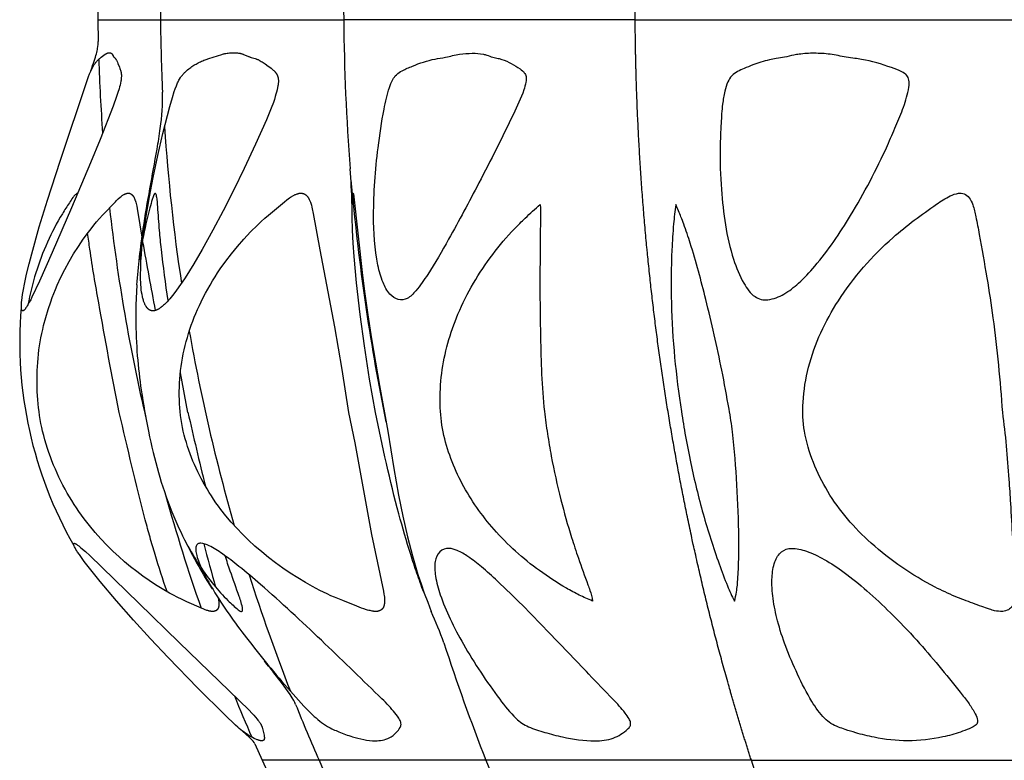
# Model space of a CAD drawing. Header units: millimetres. Extents: x 1250 to 1725, y 0 to 1655.
# Tile 106 of 256: x 1414 to 1452, y 958 to 987. Entities that reach past the tile are written whole.
import ezdxf

# ---------------------------------------------------------------- set-up
doc = ezdxf.new("R2010")
doc.units = ezdxf.units.MM
doc.header["$MEASUREMENT"] = 0
doc.layers.add('Crea2D$visibili$tangenti', color=7, linetype='Continuous', true_color=0x000000)

msp = doc.modelspace()

# ---------------------------------------------------------------- linework, layer by layer
at = {"layer": 'Crea2D$visibili$tangenti'}
for p, q in [((1416.801, 987.895), (1416.805, 987.057)), ((1416.805, 987.057), (1416.818, 986.221)), ((1416.805, 987.057), (1419.217, 987.057)), ((1419.217, 987.057), (1426.29, 987.057)), ((1437.54, 987.057), (1426.29, 987.057)), ((1437.54, 987.057), (1452.202, 987.057)), ((1426.626, 980.329), (1426.578, 980.875)), ((1418.485, 978.316), (1418.407, 977.795)), ((1420.278, 971.908), (1419.986, 973.428)), ((1422.86, 959.117), (1423.145, 958.482)), ((1423.145, 958.482), (1423.639, 957.418)), ((1425.341, 958.482), (1423.145, 958.482)), ((1431.78, 958.482), (1425.341, 958.482)), ((1442.023, 958.482), (1431.78, 958.482)), ((1442.023, 958.482), (1455.372, 958.482))]:
    msp.add_line(p, q, dxfattribs=at)
for points in [[(1417.239, 985.782), (1417.242, 985.783), (1417.246, 985.783), (1417.249, 985.782), (1417.253, 985.782), (1417.256, 985.782), (1417.26, 985.782), (1417.263, 985.781), (1417.267, 985.781), (1417.27, 985.78), (1417.274, 985.78), (1417.277, 985.779), (1417.281, 985.778), (1417.284, 985.777), (1417.288, 985.776), (1417.291, 985.775), (1417.294, 985.774), (1417.298, 985.772), (1417.301, 985.771), (1417.304, 985.77), (1417.308, 985.768), (1417.311, 985.766), (1417.314, 985.765), (1417.317, 985.763), (1417.32, 985.761), (1417.323, 985.759), (1417.326, 985.757), (1417.329, 985.755), (1417.332, 985.753), (1417.335, 985.751), (1417.337, 985.748), (1417.34, 985.746), (1417.342, 985.744), (1417.344, 985.742), (1417.345, 985.741), (1417.347, 985.739), (1417.348, 985.737), (1417.351, 985.734), (1417.354, 985.731), (1417.356, 985.727), (1417.358, 985.724), (1417.361, 985.72), (1417.363, 985.716), (1417.365, 985.713), (1417.367, 985.709), (1417.371, 985.701), (1417.39, 985.661), (1417.394, 985.653), (1417.396, 985.65), (1417.398, 985.646), (1417.4, 985.642), (1417.403, 985.638), (1417.405, 985.635), (1417.407, 985.631), (1417.41, 985.628), (1417.413, 985.624), (1417.414, 985.623), (1417.416, 985.621), (1417.419, 985.617), (1417.422, 985.614), (1417.426, 985.61), (1417.429, 985.607), (1417.455, 985.584), (1417.463, 985.577), (1417.466, 985.574), (1417.47, 985.57), (1417.472, 985.568), (1417.475, 985.565), (1417.477, 985.562), (1417.48, 985.559), (1417.485, 985.553), (1417.489, 985.547), (1417.494, 985.54), (1417.498, 985.534), (1417.506, 985.521), (1417.513, 985.509), (1417.52, 985.497), (1417.533, 985.472), (1417.545, 985.448), (1417.556, 985.423), (1417.578, 985.372), (1417.635, 985.227), (1417.653, 985.179), (1417.669, 985.132), (1417.678, 985.105), (1417.686, 985.077), (1417.689, 985.064), (1417.693, 985.05), (1417.696, 985.036), (1417.699, 985.022), (1417.7, 985.012), (1417.702, 985.002), (1417.705, 984.981), (1417.707, 984.96), (1417.709, 984.939), (1417.709, 984.918), (1417.71, 984.897), (1417.709, 984.876), (1417.709, 984.855), (1417.707, 984.833), (1417.706, 984.812), (1417.701, 984.77), (1417.695, 984.728), (1417.688, 984.686), (1417.674, 984.61), (1417.657, 984.536), (1417.639, 984.462), (1417.618, 984.388), (1417.574, 984.242), (1417.525, 984.097), (1417.39, 983.721), (1416.886, 982.44), (1416.514, 981.537), (1415.784, 979.803), (1415.039, 978.076), (1414.547, 976.968), (1414.259, 976.355), (1414.209, 976.255), (1414.157, 976.157), (1414.103, 976.06), (1414.074, 976.012), (1414.045, 975.965), (1414.025, 975.936), (1414.015, 975.921), (1414.005, 975.907), (1413.994, 975.893), (1413.983, 975.88), (1413.978, 975.873), (1413.972, 975.867), (1413.966, 975.86), (1413.96, 975.854), (1413.954, 975.848), (1413.951, 975.845), (1413.948, 975.843), (1413.944, 975.84), (1413.941, 975.838), (1413.94, 975.836), (1413.938, 975.835), (1413.936, 975.834), (1413.935, 975.833), (1413.933, 975.832), (1413.931, 975.831), (1413.93, 975.83), (1413.928, 975.829), (1413.926, 975.828), (1413.924, 975.827), (1413.922, 975.826), (1413.921, 975.825), (1413.919, 975.825), (1413.917, 975.824), (1413.915, 975.823), (1413.913, 975.823), (1413.911, 975.822), (1413.909, 975.822), (1413.907, 975.821), (1413.905, 975.821), (1413.904, 975.821), (1413.904, 975.821), (1413.903, 975.821), (1413.903, 975.821), (1413.902, 975.821), (1413.901, 975.821), (1413.9, 975.822), (1413.899, 975.822), (1413.899, 975.822), (1413.898, 975.822), (1413.897, 975.822), (1413.896, 975.823), (1413.895, 975.823), (1413.895, 975.823), (1413.894, 975.824), (1413.893, 975.824), (1413.892, 975.824), (1413.892, 975.825), (1413.891, 975.825), (1413.89, 975.826), (1413.889, 975.826), (1413.889, 975.827), (1413.888, 975.827), (1413.887, 975.828), (1413.887, 975.828), (1413.886, 975.829), (1413.885, 975.829), (1413.885, 975.83), (1413.884, 975.83), (1413.883, 975.831), (1413.883, 975.832), (1413.882, 975.832), (1413.881, 975.834), (1413.88, 975.834), (1413.879, 975.835), (1413.879, 975.836), (1413.878, 975.837), (1413.877, 975.838), (1413.877, 975.839), (1413.876, 975.84), (1413.875, 975.841), (1413.874, 975.843), (1413.873, 975.845), (1413.872, 975.847), (1413.871, 975.849), (1413.87, 975.851), (1413.869, 975.853), (1413.868, 975.855), (1413.867, 975.857), (1413.866, 975.862), (1413.864, 975.866), (1413.862, 975.874), (1413.86, 975.881), (1413.859, 975.888), (1413.857, 975.896), (1413.856, 975.903), (1413.855, 975.91), (1413.854, 975.918), (1413.853, 975.925), (1413.852, 975.94), (1413.851, 975.955), (1413.851, 975.986), (1413.852, 976.044), (1413.854, 976.103), (1413.858, 976.162), (1413.864, 976.22), (1413.879, 976.336), (1413.897, 976.453), (1413.931, 976.651), (1413.968, 976.849), (1414.053, 977.242), (1414.148, 977.633), (1414.25, 978.022), (1414.543, 979.059), (1414.857, 980.089), (1415.343, 981.604), (1416.399, 984.755), (1416.438, 984.863), (1416.48, 984.97), (1416.502, 985.023), (1416.525, 985.076), (1416.55, 985.128), (1416.576, 985.179), (1416.603, 985.228), (1416.617, 985.253), (1416.632, 985.276), (1416.646, 985.3), (1416.662, 985.324), (1416.678, 985.347), (1416.694, 985.369), (1416.711, 985.392), (1416.728, 985.414), (1416.746, 985.435), (1416.764, 985.456), (1416.783, 985.477), (1416.802, 985.497), (1416.822, 985.517), (1416.842, 985.536), (1416.866, 985.557), (1416.89, 985.577), (1416.934, 985.612), (1417.085, 985.723), (1417.093, 985.729), (1417.102, 985.735), (1417.11, 985.74), (1417.118, 985.744), (1417.126, 985.749), (1417.134, 985.753), (1417.142, 985.757), (1417.15, 985.761), (1417.159, 985.764), (1417.167, 985.768), (1417.176, 985.771), (1417.185, 985.773), (1417.194, 985.776), (1417.198, 985.777), (1417.203, 985.778), (1417.207, 985.778), (1417.212, 985.779), (1417.216, 985.78), (1417.221, 985.781), (1417.225, 985.781), (1417.23, 985.782), (1417.234, 985.782)], [(1422.018, 985.782), (1422.144, 985.777), (1422.187, 985.774), (1422.229, 985.769), (1422.25, 985.767), (1422.271, 985.763), (1422.292, 985.76), (1422.312, 985.755), (1422.333, 985.751), (1422.353, 985.745), (1422.372, 985.739), (1422.391, 985.733), (1422.41, 985.726), (1422.429, 985.719), (1422.466, 985.704), (1422.613, 985.64), (1422.631, 985.632), (1422.65, 985.625), (1422.668, 985.619), (1422.686, 985.613), (1422.723, 985.602), (1422.87, 985.559), (1422.907, 985.547), (1422.925, 985.54), (1422.943, 985.534), (1422.964, 985.525), (1422.985, 985.516), (1423.005, 985.506), (1423.026, 985.496), (1423.046, 985.485), (1423.067, 985.474), (1423.106, 985.45), (1423.146, 985.426), (1423.261, 985.349), (1423.378, 985.269), (1423.436, 985.228), (1423.492, 985.184), (1423.52, 985.162), (1423.547, 985.139), (1423.574, 985.115), (1423.587, 985.102), (1423.6, 985.09), (1423.618, 985.071), (1423.627, 985.061), (1423.636, 985.051), (1423.644, 985.041), (1423.653, 985.031), (1423.661, 985.021), (1423.669, 985.011), (1423.676, 985), (1423.684, 984.99), (1423.691, 984.979), (1423.698, 984.968), (1423.704, 984.957), (1423.71, 984.945), (1423.716, 984.934), (1423.722, 984.922), (1423.727, 984.91), (1423.732, 984.898), (1423.737, 984.886), (1423.741, 984.873), (1423.745, 984.861), (1423.748, 984.848), (1423.752, 984.835), (1423.755, 984.822), (1423.758, 984.809), (1423.76, 984.796), (1423.762, 984.783), (1423.764, 984.77), (1423.766, 984.757), (1423.767, 984.743), (1423.768, 984.73), (1423.769, 984.717), (1423.769, 984.7), (1423.769, 984.682), (1423.769, 984.665), (1423.769, 984.648), (1423.768, 984.63), (1423.766, 984.613), (1423.763, 984.579), (1423.758, 984.544), (1423.753, 984.51), (1423.74, 984.442), (1423.721, 984.354), (1423.699, 984.266), (1423.676, 984.18), (1423.651, 984.094), (1423.614, 983.98), (1423.575, 983.866), (1423.49, 983.642), (1423.305, 983.199), (1422.886, 982.254), (1422.449, 981.317), (1422.047, 980.497), (1421.632, 979.683), (1421.234, 978.931), (1420.821, 978.187), (1420.502, 977.641), (1420.168, 977.103), (1420.052, 976.926), (1419.933, 976.751), (1419.81, 976.579), (1419.681, 976.411), (1419.582, 976.29), (1419.531, 976.232), (1419.479, 976.175), (1419.425, 976.119), (1419.397, 976.092), (1419.369, 976.066), (1419.341, 976.04), (1419.311, 976.015), (1419.282, 975.99), (1419.251, 975.966), (1419.23, 975.95), (1419.208, 975.934), (1419.186, 975.919), (1419.164, 975.904), (1419.141, 975.89), (1419.129, 975.883), (1419.118, 975.877), (1419.106, 975.871), (1419.094, 975.865), (1419.082, 975.859), (1419.069, 975.854), (1419.061, 975.851), (1419.052, 975.847), (1419.044, 975.844), (1419.035, 975.841), (1419.026, 975.838), (1419.017, 975.836), (1419.008, 975.833), (1419, 975.831), (1418.991, 975.829), (1418.982, 975.827), (1418.973, 975.825), (1418.963, 975.824), (1418.954, 975.823), (1418.945, 975.822), (1418.936, 975.821), (1418.927, 975.821), (1418.922, 975.821), (1418.917, 975.821), (1418.912, 975.822), (1418.908, 975.822), (1418.903, 975.822), (1418.898, 975.823), (1418.893, 975.824), (1418.888, 975.824), (1418.884, 975.825), (1418.879, 975.826), (1418.874, 975.827), (1418.87, 975.828), (1418.865, 975.829), (1418.86, 975.83), (1418.856, 975.832), (1418.851, 975.833), (1418.846, 975.835), (1418.842, 975.836), (1418.833, 975.84), (1418.824, 975.843), (1418.815, 975.847), (1418.806, 975.852), (1418.798, 975.856), (1418.79, 975.861), (1418.782, 975.866), (1418.777, 975.869), (1418.773, 975.872), (1418.765, 975.878), (1418.756, 975.884), (1418.748, 975.891), (1418.741, 975.898), (1418.733, 975.905), (1418.726, 975.912), (1418.719, 975.92), (1418.712, 975.928), (1418.705, 975.935), (1418.698, 975.944), (1418.692, 975.952), (1418.685, 975.96), (1418.679, 975.969), (1418.673, 975.977), (1418.668, 975.986), (1418.661, 975.996), (1418.654, 976.007), (1418.648, 976.018), (1418.642, 976.029), (1418.63, 976.051), (1418.619, 976.073), (1418.609, 976.096), (1418.599, 976.119), (1418.59, 976.143), (1418.581, 976.166), (1418.569, 976.201), (1418.558, 976.236), (1418.548, 976.272), (1418.539, 976.308), (1418.53, 976.344), (1418.522, 976.38), (1418.507, 976.453), (1418.492, 976.546), (1418.479, 976.64), (1418.469, 976.735), (1418.462, 976.829), (1418.456, 976.924), (1418.453, 977.019), (1418.45, 977.209), (1418.454, 977.467), (1418.464, 977.724), (1418.481, 977.982), (1418.503, 978.239), (1418.535, 978.548), (1418.572, 978.856), (1418.661, 979.472), (1418.789, 980.221), (1418.933, 980.966), (1419.115, 981.817), (1419.312, 982.664), (1419.484, 983.362), (1419.577, 983.708), (1419.678, 984.053), (1419.751, 984.282), (1419.79, 984.395), (1419.832, 984.507), (1419.863, 984.582), (1419.879, 984.618), (1419.895, 984.654), (1419.913, 984.69), (1419.931, 984.726), (1419.951, 984.76), (1419.961, 984.777), (1419.971, 984.794), (1419.988, 984.821), (1420.006, 984.847), (1420.025, 984.872), (1420.044, 984.897), (1420.064, 984.922), (1420.085, 984.946), (1420.106, 984.969), (1420.127, 984.992), (1420.15, 985.015), (1420.172, 985.037), (1420.195, 985.059), (1420.219, 985.08), (1420.267, 985.122), (1420.317, 985.162), (1420.355, 985.191), (1420.393, 985.219), (1420.432, 985.246), (1420.472, 985.273), (1420.512, 985.298), (1420.553, 985.323), (1420.594, 985.347), (1420.636, 985.37), (1420.678, 985.392), (1420.72, 985.414), (1420.763, 985.434), (1420.807, 985.454), (1420.85, 985.473), (1420.894, 985.491), (1420.939, 985.508), (1420.983, 985.524), (1421.08, 985.556), (1421.583, 985.717), (1421.618, 985.728), (1421.654, 985.737), (1421.676, 985.742), (1421.699, 985.748), (1421.744, 985.756), (1421.789, 985.764), (1421.835, 985.77), (1421.881, 985.775), (1421.927, 985.778), (1421.972, 985.781)], [(1426.48, 971.908), (1426.719, 970.733), (1427.368, 967.197), (1427.823, 965.006), (1427.842, 964.893), (1427.851, 964.837), (1427.858, 964.78), (1427.861, 964.746), (1427.864, 964.711), (1427.866, 964.677), (1427.867, 964.643), (1427.867, 964.625), (1427.867, 964.608), (1427.867, 964.591), (1427.866, 964.574), (1427.864, 964.557), (1427.862, 964.54), (1427.86, 964.522), (1427.857, 964.505), (1427.855, 964.493), (1427.852, 964.48), (1427.85, 964.468), (1427.846, 964.455), (1427.843, 964.443), (1427.839, 964.431), (1427.835, 964.419), (1427.83, 964.407), (1427.828, 964.401), (1427.825, 964.395), (1427.822, 964.39), (1427.82, 964.384), (1427.817, 964.378), (1427.814, 964.373), (1427.811, 964.368), (1427.808, 964.362), (1427.804, 964.357), (1427.801, 964.352), (1427.797, 964.347), (1427.794, 964.342), (1427.79, 964.337), (1427.786, 964.332), (1427.782, 964.327), (1427.778, 964.323), (1427.774, 964.318), (1427.77, 964.314), (1427.766, 964.311), (1427.762, 964.307), (1427.757, 964.303), (1427.753, 964.299), (1427.749, 964.296), (1427.744, 964.292), (1427.739, 964.289), (1427.735, 964.286), (1427.73, 964.282), (1427.725, 964.279), (1427.72, 964.276), (1427.715, 964.273), (1427.71, 964.27), (1427.705, 964.268), (1427.7, 964.265), (1427.695, 964.262), (1427.684, 964.257), (1427.673, 964.253), (1427.662, 964.249), (1427.651, 964.245), (1427.64, 964.241), (1427.629, 964.238), (1427.618, 964.235), (1427.61, 964.233), (1427.601, 964.232), (1427.593, 964.23), (1427.585, 964.229), (1427.577, 964.228), (1427.569, 964.227), (1427.561, 964.226), (1427.552, 964.226), (1427.544, 964.225), (1427.536, 964.225), (1427.52, 964.225), (1427.503, 964.225), (1427.487, 964.226), (1427.47, 964.227), (1427.454, 964.229), (1427.437, 964.231), (1427.421, 964.233), (1427.388, 964.239), (1427.355, 964.245), (1427.307, 964.256), (1427.26, 964.268), (1427.213, 964.28), (1427.166, 964.294), (1427.073, 964.324), (1426.981, 964.356), (1426.799, 964.424), (1426.254, 964.642), (1425.939, 964.771), (1425.794, 964.834), (1425.651, 964.9), (1425.367, 965.039), (1425.088, 965.187), (1424.813, 965.343), (1424.518, 965.52), (1424.228, 965.705), (1423.943, 965.898), (1423.664, 966.098), (1423.391, 966.307), (1423.124, 966.523), (1422.864, 966.748), (1422.611, 966.981), (1422.384, 967.204), (1422.163, 967.434), (1421.95, 967.67), (1421.745, 967.914), (1421.549, 968.164), (1421.453, 968.292), (1421.361, 968.421), (1421.27, 968.552), (1421.182, 968.685), (1421.097, 968.819), (1421.014, 968.955), (1420.937, 969.085), (1420.863, 969.216), (1420.792, 969.349), (1420.723, 969.483), (1420.656, 969.618), (1420.592, 969.754), (1420.531, 969.892), (1420.472, 970.03), (1420.415, 970.17), (1420.362, 970.311), (1420.311, 970.452), (1420.263, 970.595), (1420.217, 970.739), (1420.175, 970.883), (1420.135, 971.029), (1420.099, 971.175), (1420.066, 971.325), (1420.037, 971.477), (1420.013, 971.629), (1419.993, 971.781), (1419.977, 971.935), (1419.964, 972.088), (1419.955, 972.242), (1419.949, 972.396), (1419.946, 972.556), (1419.946, 972.717), (1419.95, 972.878), (1419.956, 973.038), (1419.966, 973.198), (1419.979, 973.358), (1419.996, 973.518), (1420.016, 973.677), (1420.04, 973.84), (1420.068, 974.001), (1420.099, 974.162), (1420.134, 974.323), (1420.171, 974.482), (1420.213, 974.641), (1420.257, 974.799), (1420.305, 974.956), (1420.355, 975.112), (1420.409, 975.267), (1420.465, 975.421), (1420.525, 975.574), (1420.587, 975.726), (1420.652, 975.876), (1420.72, 976.026), (1420.791, 976.174), (1420.872, 976.338), (1420.957, 976.501), (1421.045, 976.661), (1421.135, 976.82), (1421.229, 976.978), (1421.325, 977.133), (1421.425, 977.287), (1421.527, 977.439), (1421.739, 977.738), (1421.961, 978.029), (1422.193, 978.312), (1422.434, 978.588), (1422.694, 978.866), (1422.963, 979.135), (1423.101, 979.266), (1423.241, 979.394), (1423.383, 979.52), (1424.007, 980.033), (1424.101, 980.109), (1424.148, 980.146), (1424.197, 980.181), (1424.239, 980.21), (1424.261, 980.224), (1424.282, 980.238), (1424.304, 980.251), (1424.327, 980.263), (1424.349, 980.275), (1424.372, 980.287), (1424.395, 980.298), (1424.418, 980.308), (1424.442, 980.318), (1424.466, 980.327), (1424.489, 980.335), (1424.514, 980.343), (1424.538, 980.35), (1424.563, 980.356), (1424.574, 980.358), (1424.586, 980.36), (1424.597, 980.361), (1424.609, 980.362), (1424.62, 980.363), (1424.632, 980.363), (1424.644, 980.363), (1424.655, 980.363), (1424.667, 980.362), (1424.673, 980.361), (1424.679, 980.361), (1424.684, 980.36), (1424.69, 980.359), (1424.696, 980.358), (1424.702, 980.357), (1424.707, 980.356), (1424.713, 980.354), (1424.719, 980.353), (1424.724, 980.351), (1424.73, 980.35), (1424.735, 980.348), (1424.741, 980.346), (1424.746, 980.344), (1424.751, 980.342), (1424.756, 980.34), (1424.761, 980.338), (1424.766, 980.336), (1424.771, 980.333), (1424.776, 980.331), (1424.78, 980.328), (1424.785, 980.326), (1424.794, 980.32), (1424.803, 980.315), (1424.812, 980.309), (1424.821, 980.302), (1424.829, 980.296), (1424.838, 980.289), (1424.846, 980.282), (1424.854, 980.274), (1424.861, 980.267), (1424.869, 980.259), (1424.876, 980.251), (1424.883, 980.243), (1424.892, 980.232), (1424.901, 980.221), (1424.909, 980.21), (1424.917, 980.198), (1424.925, 980.186), (1424.932, 980.175), (1424.939, 980.162), (1424.946, 980.15), (1424.953, 980.138), (1424.959, 980.125), (1424.971, 980.1), (1424.983, 980.074), (1424.993, 980.048), (1425.007, 980.012), (1425.019, 979.976), (1425.031, 979.94), (1425.042, 979.904), (1425.061, 979.83), (1425.079, 979.756), (1425.115, 979.586), (1425.374, 978.177), (1425.939, 975.207), (1426.217, 973.559)], [(1415.885, 966.857), (1415.887, 966.857), (1415.889, 966.857), (1415.891, 966.857), (1415.893, 966.856), (1415.895, 966.856), (1415.897, 966.856), (1415.899, 966.855), (1415.901, 966.855), (1415.903, 966.854), (1415.905, 966.853), (1415.909, 966.852), (1415.913, 966.851), (1415.917, 966.849), (1415.924, 966.846), (1415.932, 966.842), (1415.939, 966.838), (1415.947, 966.834), (1415.954, 966.83), (1415.961, 966.826), (1415.975, 966.817), (1415.997, 966.802), (1416.019, 966.786), (1416.041, 966.77), (1416.062, 966.754), (1416.103, 966.721), (1416.145, 966.686), (1416.319, 966.534), (1416.491, 966.378), (1418.387, 964.545), (1419.941, 963.024), (1422.64, 960.413), (1422.747, 960.302), (1422.816, 960.228), (1422.884, 960.151), (1422.949, 960.073), (1422.981, 960.034), (1423.012, 959.993), (1423.031, 959.967), (1423.05, 959.941), (1423.068, 959.914), (1423.076, 959.9), (1423.085, 959.886), (1423.093, 959.872), (1423.1, 959.858), (1423.108, 959.844), (1423.115, 959.83), (1423.122, 959.815), (1423.128, 959.8), (1423.134, 959.785), (1423.139, 959.77), (1423.144, 959.756), (1423.148, 959.742), (1423.151, 959.728), (1423.155, 959.714), (1423.214, 959.453), (1423.22, 959.424), (1423.222, 959.41), (1423.224, 959.395), (1423.225, 959.388), (1423.226, 959.381), (1423.227, 959.373), (1423.227, 959.366), (1423.228, 959.358), (1423.228, 959.351), (1423.228, 959.343), (1423.228, 959.336), (1423.227, 959.33), (1423.227, 959.325), (1423.226, 959.319), (1423.226, 959.314), (1423.225, 959.308), (1423.224, 959.305), (1423.224, 959.303), (1423.223, 959.3), (1423.222, 959.297), (1423.222, 959.295), (1423.221, 959.292), (1423.22, 959.29), (1423.219, 959.287), (1423.218, 959.285), (1423.217, 959.282), (1423.216, 959.28), (1423.215, 959.278), (1423.214, 959.275), (1423.212, 959.273), (1423.211, 959.271), (1423.21, 959.27), (1423.209, 959.269), (1423.209, 959.268), (1423.208, 959.267), (1423.207, 959.266), (1423.206, 959.265), (1423.206, 959.264), (1423.205, 959.263), (1423.204, 959.262), (1423.203, 959.261), (1423.202, 959.26), (1423.201, 959.259), (1423.2, 959.258), (1423.199, 959.257), (1423.198, 959.256), (1423.197, 959.255), (1423.197, 959.255), (1423.196, 959.254), (1423.194, 959.253), (1423.192, 959.251), (1423.19, 959.25), (1423.187, 959.249), (1423.185, 959.247), (1423.183, 959.246), (1423.181, 959.245), (1423.179, 959.244), (1423.176, 959.243), (1423.174, 959.242), (1423.172, 959.241), (1423.169, 959.241), (1423.167, 959.24), (1423.164, 959.239), (1423.162, 959.238), (1423.159, 959.238), (1423.157, 959.237), (1423.154, 959.237), (1423.152, 959.236), (1423.149, 959.236), (1423.147, 959.236), (1423.144, 959.235), (1423.142, 959.235), (1423.14, 959.235), (1423.137, 959.235), (1423.135, 959.235), (1423.132, 959.235), (1423.13, 959.235), (1423.128, 959.235), (1423.125, 959.235), (1423.114, 959.236), (1423.103, 959.237), (1423.092, 959.238), (1423.081, 959.24), (1423.071, 959.241), (1423.06, 959.244), (1423.049, 959.246), (1423.038, 959.249), (1423.028, 959.252), (1423.017, 959.255), (1422.996, 959.261), (1422.975, 959.269), (1422.954, 959.276), (1422.923, 959.289), (1422.893, 959.302), (1422.862, 959.315), (1422.832, 959.33), (1422.773, 959.36), (1422.714, 959.392), (1422.646, 959.432), (1422.579, 959.473), (1422.513, 959.517), (1422.448, 959.562), (1422.384, 959.609), (1422.322, 959.657), (1422.261, 959.707), (1422.201, 959.759), (1422.118, 959.835), (1421.702, 960.237), (1420.659, 961.27), (1419.513, 962.448), (1418.838, 963.165), (1418.174, 963.892), (1417.522, 964.631), (1416.886, 965.383), (1416.476, 965.892), (1416.279, 966.153), (1416.089, 966.419), (1416.022, 966.519), (1415.99, 966.57), (1415.958, 966.621), (1415.94, 966.652), (1415.922, 966.684), (1415.905, 966.715), (1415.889, 966.748), (1415.885, 966.757), (1415.88, 966.767), (1415.876, 966.777), (1415.874, 966.782), (1415.872, 966.787), (1415.871, 966.792), (1415.869, 966.797), (1415.868, 966.802), (1415.866, 966.807), (1415.866, 966.809), (1415.865, 966.812), (1415.865, 966.815), (1415.864, 966.817), (1415.864, 966.82), (1415.864, 966.823), (1415.864, 966.825), (1415.863, 966.828), (1415.863, 966.831), (1415.863, 966.832), (1415.863, 966.834), (1415.863, 966.835), (1415.863, 966.836), (1415.863, 966.837), (1415.863, 966.838), (1415.863, 966.838), (1415.864, 966.839), (1415.864, 966.84), (1415.864, 966.84), (1415.864, 966.841), (1415.864, 966.842), (1415.864, 966.842), (1415.864, 966.843), (1415.865, 966.844), (1415.865, 966.844), (1415.865, 966.845), (1415.865, 966.846), (1415.866, 966.846), (1415.866, 966.846), (1415.866, 966.847), (1415.866, 966.847), (1415.866, 966.847), (1415.867, 966.848), (1415.867, 966.848), (1415.867, 966.848), (1415.867, 966.848), (1415.867, 966.849), (1415.867, 966.849), (1415.868, 966.849), (1415.868, 966.85), (1415.869, 966.85), (1415.869, 966.851), (1415.87, 966.851), (1415.87, 966.852), (1415.871, 966.852), (1415.871, 966.853), (1415.872, 966.853), (1415.872, 966.853), (1415.873, 966.854), (1415.873, 966.854), (1415.874, 966.854), (1415.874, 966.855), (1415.875, 966.855), (1415.875, 966.855), (1415.876, 966.856), (1415.877, 966.856), (1415.877, 966.856), (1415.878, 966.856), (1415.878, 966.857), (1415.879, 966.857), (1415.88, 966.857), (1415.88, 966.857), (1415.881, 966.857), (1415.882, 966.857), (1415.882, 966.857), (1415.882, 966.857), (1415.883, 966.857), (1415.883, 966.857), (1415.883, 966.857), (1415.884, 966.857), (1415.884, 966.857), (1415.884, 966.857), (1415.885, 966.857), (1415.885, 966.857)]]:
    msp.add_lwpolyline(points, close=True, dxfattribs=at)
for points in [[(1421.449, 964.741), (1421.454, 964.712), (1421.459, 964.683), (1421.464, 964.654), (1421.467, 964.625), (1421.47, 964.596), (1421.472, 964.567), (1421.473, 964.538), (1421.473, 964.509), (1421.473, 964.489), (1421.472, 964.469), (1421.471, 964.459), (1421.47, 964.449), (1421.469, 964.439), (1421.468, 964.429), (1421.466, 964.419), (1421.464, 964.41), (1421.462, 964.4), (1421.459, 964.39), (1421.458, 964.386), (1421.457, 964.381), (1421.455, 964.376), (1421.453, 964.372), (1421.452, 964.367), (1421.45, 964.362), (1421.448, 964.358), (1421.446, 964.353), (1421.442, 964.345), (1421.438, 964.338), (1421.434, 964.33), (1421.432, 964.327), (1421.43, 964.323), (1421.427, 964.32), (1421.425, 964.316), (1421.423, 964.313), (1421.42, 964.309), (1421.418, 964.306), (1421.415, 964.302), (1421.412, 964.299), (1421.41, 964.296), (1421.407, 964.293), (1421.404, 964.29), (1421.401, 964.287), (1421.398, 964.284), (1421.395, 964.281), (1421.392, 964.278), (1421.389, 964.275), (1421.386, 964.272), (1421.382, 964.27), (1421.379, 964.267), (1421.376, 964.265), (1421.372, 964.262), (1421.369, 964.26), (1421.365, 964.258), (1421.362, 964.255), (1421.358, 964.253), (1421.355, 964.251), (1421.351, 964.249), (1421.347, 964.248), (1421.343, 964.246), (1421.339, 964.244), (1421.335, 964.243), (1421.331, 964.241), (1421.327, 964.24), (1421.323, 964.239), (1421.319, 964.237), (1421.315, 964.236), (1421.311, 964.235), (1421.307, 964.234), (1421.302, 964.233), (1421.294, 964.232), (1421.285, 964.23), (1421.277, 964.229), (1421.268, 964.228), (1421.259, 964.228), (1421.25, 964.227), (1421.242, 964.227), (1421.233, 964.227), (1421.224, 964.227), (1421.208, 964.228), (1421.193, 964.229), (1421.178, 964.23), (1421.162, 964.232), (1421.147, 964.234), (1421.132, 964.236), (1421.117, 964.239), (1421.102, 964.242), (1421.087, 964.246), (1421.072, 964.249), (1421.042, 964.257), (1421.013, 964.266), (1420.984, 964.275), (1420.937, 964.291), (1420.891, 964.309), (1420.799, 964.346), (1420.24, 964.597), (1420.052, 964.684), (1419.867, 964.775), (1419.719, 964.852), (1419.573, 964.931), (1419.286, 965.099), (1419.032, 965.256), (1418.784, 965.421), (1418.539, 965.592), (1418.3, 965.769), (1418.065, 965.953), (1417.836, 966.143), (1417.611, 966.34), (1417.393, 966.542), (1417.152, 966.78), (1416.918, 967.024), (1416.693, 967.277), (1416.477, 967.537), (1416.27, 967.803), (1416.169, 967.94), (1416.072, 968.077), (1415.976, 968.217), (1415.883, 968.358), (1415.793, 968.501), (1415.706, 968.645), (1415.619, 968.793), (1415.536, 968.943), (1415.455, 969.094), (1415.377, 969.247), (1415.302, 969.401), (1415.23, 969.557), (1415.161, 969.714), (1415.095, 969.872), (1415.031, 970.031), (1414.971, 970.191), (1414.913, 970.353), (1414.859, 970.515), (1414.807, 970.679), (1414.759, 970.843), (1414.713, 971.009), (1414.671, 971.175), (1414.636, 971.325), (1414.605, 971.477), (1414.577, 971.629), (1414.553, 971.782), (1414.531, 971.935), (1414.512, 972.088), (1414.482, 972.396), (1414.462, 972.716), (1414.453, 973.037), (1414.453, 973.197), (1414.455, 973.357), (1414.46, 973.518), (1414.468, 973.678), (1414.479, 973.837), (1414.493, 973.997), (1414.51, 974.156), (1414.53, 974.314), (1414.553, 974.473), (1414.578, 974.631), (1414.607, 974.788), (1414.638, 974.945), (1414.672, 975.101), (1414.708, 975.257), (1414.79, 975.567), (1414.882, 975.873), (1414.984, 976.176), (1415.042, 976.336), (1415.104, 976.495), (1415.168, 976.653), (1415.235, 976.81), (1415.377, 977.12), (1415.53, 977.425), (1415.693, 977.724), (1415.866, 978.018), (1416.049, 978.306), (1416.241, 978.588), (1416.439, 978.861), (1416.542, 978.994), (1416.647, 979.126), (1416.754, 979.256), (1416.864, 979.384), (1416.976, 979.509), (1417.477, 980.036), (1417.514, 980.073), (1417.552, 980.11), (1417.591, 980.145), (1417.662, 980.208), (1417.695, 980.235), (1417.712, 980.249), (1417.729, 980.261), (1417.746, 980.274), (1417.764, 980.285), (1417.782, 980.297), (1417.8, 980.307), (1417.809, 980.313), (1417.818, 980.318), (1417.828, 980.322), (1417.837, 980.327), (1417.847, 980.331), (1417.856, 980.335), (1417.866, 980.339), (1417.876, 980.343), (1417.886, 980.347), (1417.896, 980.35), (1417.907, 980.353), (1417.917, 980.356), (1417.929, 980.358), (1417.941, 980.36), (1417.948, 980.361), (1417.954, 980.362), (1417.96, 980.362), (1417.967, 980.363), (1417.973, 980.363), (1417.979, 980.363), (1417.986, 980.363), (1417.992, 980.363), (1417.998, 980.363), (1418.002, 980.362), (1418.005, 980.362), (1418.008, 980.362), (1418.011, 980.361), (1418.014, 980.361), (1418.017, 980.36), (1418.02, 980.359), (1418.024, 980.359), (1418.027, 980.358), (1418.03, 980.357), (1418.033, 980.356), (1418.036, 980.355), (1418.04, 980.354), (1418.043, 980.352), (1418.046, 980.351), (1418.049, 980.35), (1418.052, 980.348), (1418.055, 980.347), (1418.061, 980.344), (1418.067, 980.341), (1418.073, 980.337), (1418.079, 980.334), (1418.084, 980.33), (1418.09, 980.326), (1418.095, 980.322), (1418.1, 980.318), (1418.106, 980.314), (1418.111, 980.309), (1418.118, 980.303), (1418.124, 980.297), (1418.13, 980.29), (1418.137, 980.284), (1418.143, 980.277), (1418.148, 980.27), (1418.154, 980.263), (1418.16, 980.256), (1418.165, 980.249), (1418.17, 980.242), (1418.175, 980.234), (1418.18, 980.227), (1418.185, 980.219), (1418.189, 980.211), (1418.194, 980.204), (1418.198, 980.196), (1418.206, 980.18), (1418.214, 980.163), (1418.221, 980.146), (1418.228, 980.13), (1418.235, 980.112), (1418.241, 980.095), (1418.252, 980.061), (1418.267, 980.013), (1418.28, 979.965), (1418.292, 979.917), (1418.303, 979.869), (1418.322, 979.772), (1418.527, 978.507)], [(1427.52, 971.908), (1427.291, 973.191), (1427.087, 974.479), (1426.92, 975.688), (1426.78, 976.901), (1426.689, 977.92), (1426.656, 978.431), (1426.631, 978.942), (1426.617, 979.456), (1426.616, 979.97), (1426.618, 980.112), (1426.621, 980.183), (1426.625, 980.254), (1426.627, 980.275), (1426.628, 980.286), (1426.629, 980.296), (1426.63, 980.302), (1426.631, 980.307), (1426.632, 980.312), (1426.633, 980.317), (1426.634, 980.323), (1426.636, 980.328), (1426.637, 980.333), (1426.639, 980.338), (1426.64, 980.342), (1426.641, 980.345), (1426.643, 980.348), (1426.643, 980.35), (1426.644, 980.351), (1426.645, 980.353), (1426.645, 980.354), (1426.646, 980.355), (1426.646, 980.355), (1426.646, 980.356), (1426.647, 980.356), (1426.647, 980.357), (1426.647, 980.357), (1426.648, 980.358), (1426.648, 980.358), (1426.648, 980.358), (1426.648, 980.358), (1426.648, 980.359), (1426.648, 980.359), (1426.649, 980.359), (1426.649, 980.359), (1426.649, 980.359), (1426.649, 980.359), (1426.649, 980.359), (1426.649, 980.36), (1426.649, 980.36), (1426.649, 980.36), (1426.65, 980.36), (1426.65, 980.36), (1426.65, 980.36), (1426.65, 980.36), (1426.65, 980.36), (1426.65, 980.36), (1426.65, 980.36), (1426.65, 980.36), (1426.65, 980.36), (1426.65, 980.36), (1426.65, 980.36), (1426.651, 980.36), (1426.651, 980.36), (1426.651, 980.36), (1426.651, 980.36), (1426.651, 980.36), (1426.651, 980.36), (1426.651, 980.36), (1426.651, 980.36), (1426.651, 980.36), (1426.651, 980.36), (1426.652, 980.36), (1426.652, 980.36), (1426.652, 980.36), (1426.652, 980.36), (1426.652, 980.36), (1426.652, 980.36), (1426.652, 980.36), (1426.652, 980.36), (1426.652, 980.36), (1426.652, 980.36), (1426.652, 980.36), (1426.653, 980.36), (1426.653, 980.36), (1426.653, 980.36), (1426.653, 980.36), (1426.653, 980.36), (1426.653, 980.36), (1426.653, 980.36), (1426.653, 980.36), (1426.653, 980.36), (1426.653, 980.36), (1426.653, 980.36), (1426.653, 980.36), (1426.654, 980.36), (1426.654, 980.36), (1426.654, 980.359), (1426.654, 980.359), (1426.654, 980.359), (1426.654, 980.359), (1426.654, 980.359), (1426.654, 980.359), (1426.655, 980.359), (1426.655, 980.359), (1426.655, 980.358), (1426.655, 980.358), (1426.655, 980.358), (1426.656, 980.358), (1426.656, 980.357), (1426.656, 980.357), (1426.656, 980.357), (1426.656, 980.356), (1426.657, 980.356), (1426.657, 980.355), (1426.657, 980.355), (1426.658, 980.354), (1426.658, 980.353), (1426.658, 980.353), (1426.659, 980.351), (1426.66, 980.35), (1426.66, 980.348), (1426.661, 980.346), (1426.662, 980.344), (1426.663, 980.34), (1426.664, 980.336), (1426.665, 980.331), (1426.667, 980.322), (1426.674, 980.29), (1426.678, 980.268), (1426.685, 980.226), (1427.004, 977.303), (1427.105, 976.486), (1427.218, 975.67), (1427.359, 974.747), (1427.67, 972.939), (1427.992, 971.175), (1428.227, 969.74), (1428.41, 968.715), (1428.569, 967.908), (1428.75, 967.106), (1428.941, 966.374), (1429.046, 966.011), (1429.157, 965.649), (1429.275, 965.29), (1429.399, 964.933), (1429.531, 964.578), (1429.669, 964.226)]]:
    msp.add_lwpolyline(points, dxfattribs=at)
msp.add_lwpolyline([(1454.654, 934.467, -0.031042), (1450.028, 940.986, -0.061481), (1442.023, 958.482)], format="xyb", dxfattribs=at)
for centre, radius, start, end in [((1507.19, 987.807), 80.903, 176.42345, 180.53106), ((1491.53, 987.809), 72.316, 178.36618, 180.59579), ((1491.527, 987.72), 72.313, 180.5254, 182.74553), ((1507.141, 987.726), 80.854, 180.47374, 184.55388), ((1486.916, 987.731), 70.114, 181.79618, 184.12671), ((1492.279, 987.767), 73.066, 183.80539, 188.56324), ((1401.843, 979.452), 24.769, 1.1883, 4.2935), ((1507.351, 987.732), 81.064, 185.292, 191.52159), ((1487.78, 987.816), 70.983, 186.48474, 193.18473), ((1540.289, 999.583), 123.573, 189.82935, 191.0796), ((1429.586, 974.621), 15.801, 175.2146, 209.7662), ((1492.369, 987.77), 73.156, 190.02393, 196.05388), ((1539.283, 998.522), 121.944, 192.60607, 193.98037), ((1487.615, 987.762), 70.809, 195.59728, 199.30658), ((1438.791, 976.258), 20.822, 205.0431, 212.4148), ((1479.827, 982.027), 60.864, 194.44885, 196.08763), ((1491.325, 987.454), 72.065, 197.61768, 201.41014), ((1416.609, 958.157), 14.393, 19.7283, 24.9244), ((1502.927, 986.519), 76.472, 197.89936, 201.50779), ((1486.795, 987.455), 69.934, 202.25262, 203.67432), ((1490.451, 987.112), 71.127, 201.85042, 203.73565), ((1490.348, 986.967), 70.973, 203.6622, 206.75038), ((1501.252, 985.762), 74.636, 201.43862, 207.18161)]:
    msp.add_arc(centre, radius, start, end, dxfattribs=at)
for points, weights, knots in [([(1437.54, 987.057), (1437.529, 988.501), (1437.56, 989.945), (1437.627, 993.01), (1437.882, 996.066), (1438.352, 1001.712), (1439.472, 1007.265), (1440.049, 1010.121), (1440.805, 1012.934), (1441.194, 1014.381), (1441.631, 1015.813)], [1, 0.999893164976, 1, 0.999523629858, 1, 0.998316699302, 1, 0.999503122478, 1, 0.999856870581, 1], [0, 0, 0, 2.88795, 2.88795, 9.018347, 9.018347, 20.336042, 20.336042, 26.160835, 26.160835, 29.156033, 29.156033, 29.156033]), ([(1442.023, 958.482), (1441.58, 959.859), (1441.183, 961.25), (1440.379, 964.064), (1439.757, 966.925), (1438.561, 972.437), (1438.012, 978.052), (1437.705, 981.18), (1437.596, 984.322), (1437.549, 985.689), (1437.54, 987.057)], [1, 0.999863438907, 1, 0.999488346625, 1, 0.998309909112, 1, 0.999496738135, 1, 0.999904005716, 1], [0, 0, 0, 2.892123, 2.892123, 8.74438, 8.74438, 20.014038, 20.014038, 26.299181, 26.299181, 29.034796, 29.034796, 29.034796])]:
    msp.add_rational_spline(points, weights, degree=2, knots=knots, dxfattribs=at)
for points, knots in [([(1416.526, 985.09), (1416.634, 985.368), (1416.703, 985.576), (1416.768, 985.818), (1416.783, 985.887), (1416.813, 986.054), (1416.82, 986.144), (1416.818, 986.221)], [36.406887, 36.406887, 36.406887, 36.406887, 38.443735, 38.443735, 39.397124, 39.397124, 41.005153, 41.005153, 41.005153, 41.005153]), ([(1431.254, 985.762), (1431.089, 985.756), (1430.738, 985.743), (1430.269, 985.606), (1429.647, 985.528), (1429.087, 985.33), (1428.592, 985.119), (1428.319, 984.955), (1428.158, 984.724), (1427.984, 984.278), (1427.795, 983.397), (1427.549, 981.75), (1427.395, 979.734), (1427.491, 977.98), (1427.765, 976.963), (1427.957, 976.602), (1428.074, 976.472), (1428.158, 976.38), (1428.373, 976.214), (1428.79, 976.28), (1429.16, 976.682), (1429.69, 977.441), (1430.497, 978.842), (1431.589, 980.898), (1432.564, 982.822), (1433.176, 984.114), (1433.325, 984.615), (1433.347, 984.85), (1433.261, 985.039), (1432.938, 985.273), (1432.607, 985.465), (1432.229, 985.576), (1432.029, 985.601), (1431.846, 985.684), (1431.585, 985.749), (1431.396, 985.763), (1431.254, 985.762)], [0, 0, 0, 0, 0.496959, 1.042916, 1.460315, 2.374464, 2.810302, 3.081232, 3.316638, 3.64129, 4.513155, 6.013821, 8.638778, 10.571061, 11.261234, 11.784192, 11.784192, 11.784192, 12.174289, 12.526607, 12.977762, 13.759249, 15.332377, 17.799604, 20.765369, 21.786927, 22.095531, 22.323892, 22.482943, 22.700439, 23.498366, 23.644502, 23.863015, 24.105003, 24.240727, 24.669018, 24.669018, 24.669018, 24.669018]), ([(1444.448, 985.762), (1444.653, 985.756), (1445.073, 985.747), (1445.589, 985.617), (1445.995, 985.572), (1446.587, 985.48), (1447.192, 985.3), (1447.774, 985.081), (1448.033, 984.936), (1448.124, 984.701), (1448.091, 984.276), (1447.906, 983.685), (1447.598, 982.949), (1446.984, 981.519), (1446.003, 979.667), (1444.821, 977.9), (1443.909, 976.92), (1443.484, 976.588), (1443.281, 976.472), (1443.089, 976.363), (1442.796, 976.24), (1442.395, 976.248), (1442.027, 976.425), (1441.651, 976.973), (1441.101, 978.34), (1440.861, 980.138), (1440.798, 981.892), (1440.848, 982.997), (1440.893, 983.722), (1440.981, 984.258), (1441.092, 984.631), (1441.252, 984.905), (1441.487, 985.066), (1441.765, 985.188), (1442.172, 985.353), (1442.588, 985.479), (1443.002, 985.571), (1443.322, 985.603), (1443.609, 985.683), (1443.989, 985.747), (1444.252, 985.763), (1444.448, 985.762)], [0, 0, 0, 0, 0.619426, 1.251233, 1.589469, 1.844666, 3.047901, 3.475313, 3.713934, 3.916653, 4.195294, 4.98393, 5.764228, 6.593467, 9.648591, 12.044112, 12.95404, 13.654798, 13.654798, 13.654798, 14.321761, 14.582437, 14.83908, 15.51473, 16.526489, 19.264085, 20.882441, 21.825846, 22.560815, 23.073367, 23.44608, 23.729707, 24.007645, 24.285676, 24.643292, 25.320309, 25.590323, 25.915201, 26.281983, 26.482613, 27.069894, 27.069894, 27.069894, 27.069894]), ([(1418.308, 976.825), (1418.334, 977.182), (1418.405, 977.91), (1418.634, 979.661), (1418.965, 981.309), (1419.25, 983.055), (1419.316, 983.791), (1419.297, 984.256)], [0, 0, 0, 0, 1.071092, 2.194331, 5.296045, 6.110439, 7.505476, 7.505476, 7.505476, 7.505476]), ([(1416.02, 980.357), (1415.986, 980.346), (1415.918, 980.295), (1415.813, 980.169), (1415.654, 979.92), (1415.293, 979.366), (1414.635, 978.096), (1414.26, 976.886), (1414.102, 976.057)], [0, 0, 0, 0, 0.105669, 0.252897, 0.488714, 0.992372, 2.237125, 4.768698, 4.768698, 4.768698, 4.768698]), ([(1419.518, 976.219), (1419.417, 976.877), (1419.292, 977.775), (1419.172, 978.99), (1419.131, 979.625), (1419.095, 980.085), (1419.073, 980.248), (1419.037, 980.372), (1418.968, 980.335), (1418.939, 980.24), (1418.881, 980.062), (1418.724, 979.501), (1418.604, 978.983), (1418.529, 978.569)], [0, 0, 0, 0, 1.996243, 2.724641, 3.658079, 3.910217, 4.097852, 4.179689, 4.228551, 4.318631, 4.458824, 4.798839, 6.05839, 6.05839, 6.05839, 6.05839]), ([(1451.712, 971.908), (1451.621, 973.125), (1451.461, 974.862), (1451.112, 977.146), (1450.874, 978.443), (1450.707, 979.385), (1450.597, 979.866), (1450.459, 980.189), (1450.253, 980.36), (1449.971, 980.372), (1449.607, 980.232), (1448.755, 979.659), (1447.152, 978.478), (1445.343, 976.405), (1444.262, 974.145), (1443.988, 972.38), (1444.006, 971.545), (1444.071, 971.175), (1444.221, 970.354), (1444.871, 968.748), (1446.662, 966.682), (1448.462, 965.464), (1449.737, 964.861), (1450.342, 964.622), (1450.786, 964.462), (1451.179, 964.32), (1451.446, 964.241), (1451.697, 964.21), (1451.945, 964.273), (1452.124, 964.438), (1452.192, 964.702), (1452.207, 965.141), (1452.137, 966.38), (1452.057, 967.817), (1451.93, 969.876), (1451.826, 971.047), (1451.712, 971.908)], [0, 0, 0, 0, 3.662378, 5.230545, 6.92725, 7.620291, 8.100428, 8.407035, 8.660883, 8.874593, 9.213307, 9.827673, 11.94749, 15.178694, 18.002845, 19.376393, 20.500319, 20.500319, 20.500319, 23.001093, 25.612796, 28.619061, 29.474093, 29.839512, 30.571745, 30.889351, 31.093286, 31.405514, 31.639266, 31.844937, 32.111505, 32.429837, 33.170301, 35.828371, 36.752116, 39.355836, 39.355836, 39.355836, 39.355836]), ([(1435.897, 964.627), (1435.723, 964.7), (1435.379, 964.853), (1434.684, 965.228), (1433.517, 965.988), (1432.08, 967.278), (1430.787, 969.102), (1430.28, 970.453), (1430.128, 971.15), (1430.053, 971.502), (1429.987, 972.258), (1430.062, 973.81), (1430.64, 975.83), (1431.726, 977.662), (1432.705, 978.827), (1433.335, 979.453), (1433.68, 979.749), (1433.873, 979.921)], [0, 0, 0, 0, 0.565503, 1.128502, 2.368169, 4.740859, 6.888049, 9.028682, 9.028682, 9.028682, 10.105667, 11.301223, 13.673215, 16.348372, 17.644742, 18.233684, 19.009824, 19.009824, 19.009824, 19.009824]), ([(1433.873, 979.921), (1433.888, 979.764), (1433.876, 978.732), (1433.854, 977.031), (1433.882, 974.527), (1433.936, 972.898), (1434.033, 971.941)], [0, 0, 0, 0, 0.472627, 3.09828, 5.10065, 7.985768, 7.985768, 7.985768, 7.985768]), ([(1439.111, 979.921), (1439.07, 979.674), (1439.009, 979.093), (1438.926, 977.826), (1438.905, 975.405), (1439.109, 973.325), (1439.323, 971.941)], [0, 0, 0, 0, 0.751967, 1.753371, 3.807509, 8.009754, 8.009754, 8.009754, 8.009754]), ([(1441.367, 964.627), (1441.403, 964.741), (1441.465, 965.033), (1441.539, 965.847), (1441.553, 967.91), (1441.444, 969.792), (1441.294, 971.15), (1441.261, 971.446), (1441.129, 972.242), (1440.81, 973.952), (1440.323, 976.091), (1439.823, 977.967), (1439.473, 979.02), (1439.282, 979.513), (1439.176, 979.763), (1439.111, 979.921)], [0, 0, 0, 0, 0.357571, 0.895237, 2.446943, 6.545659, 6.545659, 6.545659, 7.436626, 8.968848, 11.761, 14.017738, 14.790384, 15.089966, 15.603911, 15.603911, 15.603911, 15.603911]), ([(1417.625, 971.908), (1417.343, 973.317), (1417.086, 974.725), (1416.712, 976.826), (1416.593, 977.51), (1416.463, 978.405), (1416.435, 978.613), (1416.408, 978.821)], [1, 1, 1, 1, 1.1933269, 1.1933269, 1.2873477, 1.2873477, 1.3157392, 1.3157392, 1.3157392, 1.3157392]), ([(1418.308, 976.825), (1418.292, 976.596), (1418.269, 976.158), (1418.256, 975.244), (1418.307, 974.115), (1418.472, 972.666), (1418.651, 971.701), (1418.757, 971.175), (1418.982, 970.064), (1419.269, 969.058), (1419.717, 967.913), (1419.819, 967.673), (1419.926, 967.444)], [0, 0, 0, 0, 0.688855, 1.31648, 2.74295, 4.076854, 5.687249, 5.687249, 5.687249, 5.880274, 5.880274, 5.935214, 5.935214, 5.935214, 5.935214]), ([(1419.471, 964.989), (1419.314, 965.467), (1419.084, 966.164), (1418.813, 967.09), (1418.314, 968.908), (1417.957, 970.524), (1417.625, 971.908)], [0, 0, 0, 0, 1.509587, 2.202115, 2.895266, 7.16437, 7.16437, 7.16437, 7.16437]), ([(1429.376, 964.973), (1429.285, 965.215), (1429.113, 965.697), (1428.782, 966.697), (1428.187, 968.752), (1427.783, 970.593), (1427.52, 971.908)], [0, 0, 0, 0, 0.773016, 1.53564, 3.162016, 7.18655, 7.18655, 7.18655, 7.18655]), ([(1434.033, 971.941), (1434.07, 971.652), (1434.151, 971.078), (1434.344, 969.939), (1434.637, 968.601), (1435.011, 967.293), (1435.369, 966.201), (1435.619, 965.526), (1435.811, 964.977), (1435.877, 964.768), (1435.897, 964.627)], [0, 0, 0, 0, 0.872683, 1.740571, 3.464421, 4.978718, 5.82194, 6.910137, 7.138561, 7.565943, 7.565943, 7.565943, 7.565943]), ([(1439.323, 971.941), (1439.371, 971.62), (1439.48, 970.951), (1439.739, 969.627), (1440.144, 967.977), (1440.642, 966.406), (1441.063, 965.292), (1441.267, 964.817), (1441.367, 964.627)], [0, 0, 0, 0, 0.972213, 2.03533, 4.045055, 6.067182, 6.975067, 7.618033, 7.618033, 7.618033, 7.618033]), ([(1420.214, 966.863), (1420.373, 966.562), (1420.702, 966.009), (1421.241, 965.265), (1421.747, 964.707), (1422.105, 964.387), (1422.278, 964.242), (1422.344, 964.215), (1422.392, 964.253), (1422.385, 964.382), (1422.34, 964.566), (1422.171, 965.054), (1421.951, 965.649), (1421.778, 966.177), (1421.713, 966.376)], [0, 0, 0, 0, 1.019965, 1.931957, 2.748873, 3.279699, 3.36739, 3.431683, 3.470755, 3.538566, 3.803194, 4.044241, 5.083284, 5.710084, 5.710084, 5.710084, 5.710084]), ([(1420.772, 966.857), (1420.887, 966.854), (1421.181, 966.736), (1421.669, 966.417), (1422.328, 965.912), (1423.615, 964.814), (1425.41, 963.151), (1427.077, 961.519), (1428.069, 960.558), (1428.336, 960.224), (1428.453, 960.06), (1428.494, 959.946), (1428.506, 959.876), (1428.498, 959.804), (1428.442, 959.696), (1428.302, 959.532), (1428.006, 959.28), (1427.691, 959.234), (1427.507, 959.235), (1427.208, 959.241), (1426.728, 959.341), (1426.127, 959.566), (1425.577, 959.805), (1424.95, 960.346), (1423.909, 961.497), (1422.594, 963.082), (1421.467, 964.663), (1420.853, 965.742), (1420.635, 966.262), (1420.573, 966.573), (1420.579, 966.735), (1420.65, 966.845), (1420.735, 966.856), (1420.772, 966.857)], [0, 0, 0, 0, 0.33955, 0.941328, 1.74353, 2.8316, 6.015397, 9.083909, 9.827338, 10.159638, 10.362243, 10.432941, 10.516457, 10.577488, 10.643876, 10.879585, 11.226573, 11.787499, 11.787499, 11.787499, 12.685161, 13.236851, 13.725701, 14.460892, 15.711812, 18.379553, 20.640557, 21.526071, 22.102303, 22.322621, 22.475595, 22.578297, 22.699264, 22.699264, 22.699264, 22.699264]), ([(1430.359, 966.657), (1430.467, 966.654), (1430.725, 966.573), (1431.141, 966.319), (1431.655, 965.916), (1432.686, 964.987), (1434.054, 963.588), (1435.517, 962.046), (1436.541, 960.989), (1437.07, 960.427), (1437.291, 960.112), (1437.373, 959.941), (1437.351, 959.784), (1437.13, 959.563), (1436.691, 959.284), (1436.223, 959.234), (1435.983, 959.235), (1435.565, 959.238), (1434.911, 959.327), (1434.065, 959.55), (1433.535, 959.719), (1433.162, 959.902), (1432.767, 960.247), (1431.983, 961.245), (1431.127, 962.531), (1430.398, 963.903), (1430.028, 964.782), (1429.825, 965.531), (1429.778, 966.109), (1429.947, 966.565), (1430.231, 966.664), (1430.359, 966.657)], [0, 0, 0, 0, 0.323712, 0.802057, 1.456235, 2.283051, 4.962281, 7.325074, 8.660363, 9.376063, 9.641164, 9.811023, 9.935828, 10.090549, 10.741309, 11.465145, 11.465145, 11.465145, 12.720973, 13.432443, 14.092004, 14.38686, 14.67438, 15.649541, 18.196269, 19.298303, 20.308588, 21.051861, 21.620444, 22.041073, 22.428863, 22.428863, 22.428863, 22.428863]), ([(1443.566, 966.657), (1443.431, 966.659), (1443.133, 966.554), (1442.884, 966.103), (1442.794, 965.473), (1442.844, 964.699), (1443.033, 963.807), (1443.348, 962.826), (1443.803, 961.792), (1444.276, 960.844), (1444.715, 960.206), (1445.091, 959.893), (1445.366, 959.767), (1445.688, 959.653), (1446.146, 959.513), (1446.944, 959.316), (1447.62, 959.234), (1448.053, 959.235), (1448.512, 959.235), (1449.203, 959.308), (1449.986, 959.531), (1450.387, 959.677), (1450.616, 959.78), (1450.768, 959.9), (1450.744, 960.124), (1450.614, 960.379), (1450.388, 960.729), (1449.918, 961.317), (1449.264, 962.13), (1448.38, 963.162), (1447.452, 964.129), (1446.52, 965.009), (1445.666, 965.704), (1444.889, 966.224), (1444.206, 966.555), (1443.765, 966.656), (1443.566, 966.657)], [0, 0, 0, 0, 0.408542, 0.876835, 1.487672, 2.312148, 3.186727, 4.225091, 5.394327, 6.576957, 7.400033, 7.706047, 8.029568, 8.301235, 8.732133, 9.466194, 10.765637, 10.765637, 10.765637, 12.141684, 12.837749, 13.204165, 13.422976, 13.591197, 13.754932, 14.034869, 14.473986, 14.988602, 16.299808, 17.60033, 19.067159, 20.316108, 21.445941, 22.366145, 23.119117, 23.712258, 23.712258, 23.712258, 23.712258]), ([(1424.435, 960.64), (1424.37, 960.801), (1424.189, 961.105), (1423.52, 961.953), (1423.38, 962.129), (1423.228, 962.319)], [0.000004, 0.000004, 0.000004, 0.000004, 4.479104, 4.479104, 5.525505, 5.525505, 5.525505, 5.525505]), ([(1422.86, 959.117), (1422.85, 959.14), (1422.826, 959.184), (1422.7, 959.318), (1422.639, 959.377), (1422.499, 959.503), (1422.445, 959.55), (1422.38, 959.606)], [0.00007, 0.00007, 0.00007, 0.00007, 2.735287, 2.735287, 4.099117, 4.099117, 4.756993, 4.756993, 4.756993, 4.756993])]:
    msp.add_open_spline(points, degree=3, knots=knots, dxfattribs=at)

doc.saveas('drawing.dxf')
